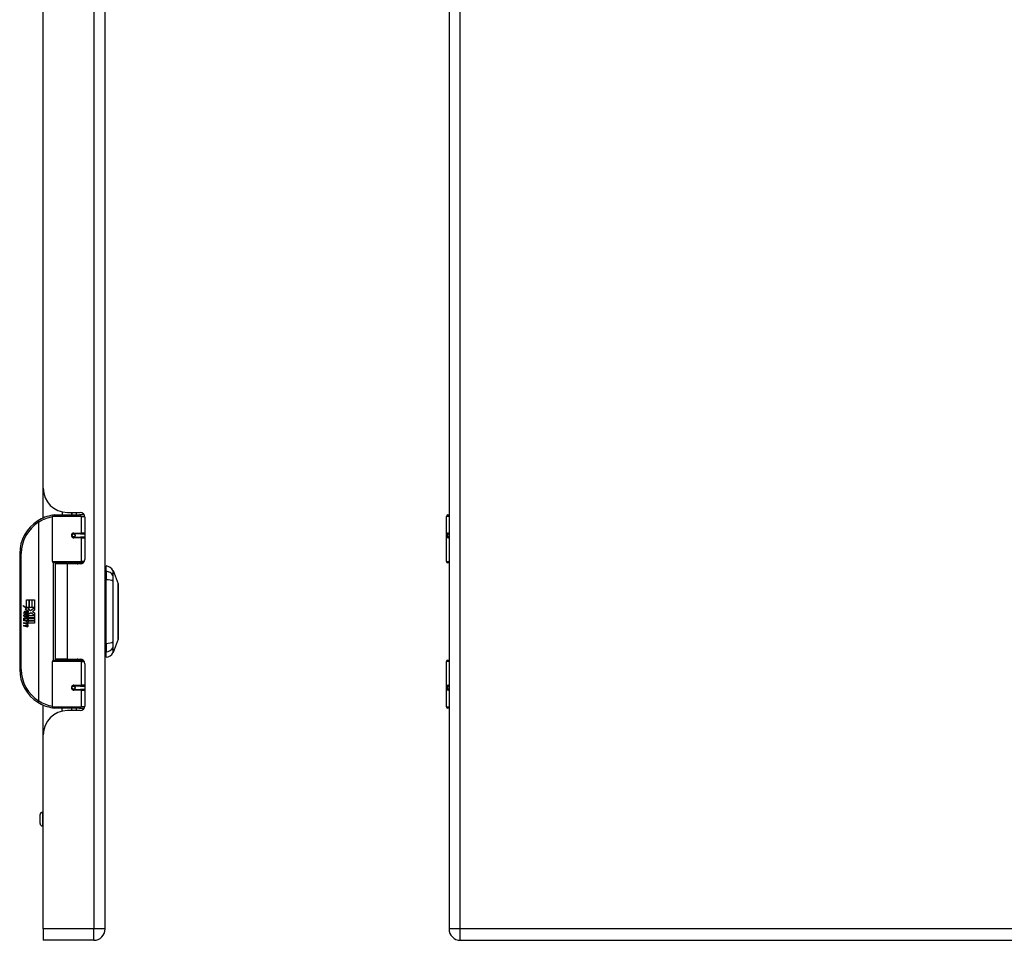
# Model space of a CAD drawing. Header units: inches. Extents: x 4.1 to 98, y 5.9 to 52.5.
# Tile 62 of 79: x 28.6 to 41.3, y 16.4 to 28.3. Entities that reach past the tile are written whole.
import ezdxf

# ---------------------------------------------------------------- set-up
doc = ezdxf.new("R2010")
doc.units = ezdxf.units.IN
doc.header["$MEASUREMENT"] = 0
doc.layers.add('Visible Edges(ANSI)', color=7, linetype='Continuous', lineweight=25)
doc.layers.add('Visible Tangent Edges(ANSI)', color=7, linetype='Continuous', lineweight=25)

msp = doc.modelspace()

# ---------------------------------------------------------------- linework, layer by layer
at = {"layer": 'Visible Edges(ANSI)'}
for p, q in [((29.705, 16.515), (29.705, 40.026)), ((34.154, 40.026), (34.154, 16.515)), ((28.905, 22.212), (28.905, 34.329)), ((28.905, 21.829), (28.905, 22.212)), ((29.15, 21.907), (29.15, 21.869)), ((29.026, 21.264), (29.026, 21.849)), ((29.045, 21.869), (29.375, 21.869)), ((29.217, 21.9), (29.383, 21.9)), ((29.276, 21.9), (29.276, 21.869)), ((29.277, 21.869), (29.277, 21.9)), ((29.433, 21.869), (29.375, 21.869)), ((29.433, 21.869), (29.435, 21.869)), ((29.442, 21.841), (29.442, 21.293)), ((34.12, 21.264), (34.12, 21.849)), ((34.139, 21.869), (34.154, 21.869)), ((29.292, 21.624), (29.293, 21.622)), ((29.298, 21.623), (29.293, 21.623)), ((29.385, 21.625), (29.298, 21.625)), ((29.298, 21.581), (29.385, 21.581)), ((29.3, 21.622), (29.3, 21.624)), ((29.301, 21.583), (29.301, 21.581)), ((29.385, 21.625), (29.442, 21.625)), ((29.442, 21.581), (29.385, 21.581)), ((34.154, 21.625), (34.151, 21.625)), ((34.151, 21.581), (34.154, 21.581)), ((28.601, 21.369), (28.601, 19.869)), ((29.379, 21.249), (29.041, 21.249)), ((29.213, 21.234), (29.06, 21.234)), ((29.06, 21.234), (29.06, 20.003)), ((29.118, 21.249), (29.118, 21.234)), ((29.383, 21.234), (29.213, 21.234)), ((29.308, 21.249), (29.308, 21.234)), ((29.379, 21.249), (29.422, 21.249)), ((29.721, 21.141), (29.721, 21.209)), ((29.808, 21.149), (29.875, 20.976)), ((34.154, 21.249), (34.136, 21.249)), ((29.721, 21.141), (29.721, 21.03)), ((29.721, 20.207), (29.721, 21.03)), ((28.688, 20.769), (28.721, 20.769)), ((28.688, 20.672), (28.688, 20.769)), ((28.721, 20.769), (28.721, 20.67)), ((28.725, 20.769), (28.757, 20.769)), ((28.725, 20.67), (28.725, 20.769)), ((28.757, 20.769), (28.757, 20.67)), ((28.761, 20.67), (28.761, 20.769)), ((28.761, 20.769), (28.793, 20.769)), ((28.793, 20.769), (28.793, 20.635)), ((28.641, 20.697), (28.688, 20.672)), ((28.687, 20.653), (28.641, 20.697)), ((28.673, 20.651), (28.687, 20.653)), ((28.717, 20.619), (28.673, 20.651)), ((28.692, 20.67), (28.721, 20.655)), ((28.721, 20.67), (28.692, 20.67)), ((28.721, 20.655), (28.711, 20.653)), ((28.711, 20.653), (28.739, 20.633)), ((28.757, 20.67), (28.725, 20.67)), ((28.739, 20.633), (28.793, 20.67)), ((28.793, 20.67), (28.761, 20.67)), ((28.793, 20.635), (28.767, 20.617)), ((28.655, 20.573), (28.683, 20.549)), ((28.655, 20.557), (28.655, 20.573)), ((28.675, 20.544), (28.655, 20.557)), ((28.655, 20.534), (28.675, 20.541)), ((28.655, 20.518), (28.655, 20.534)), ((28.683, 20.531), (28.655, 20.518)), ((28.655, 20.511), (28.71, 20.501)), ((28.655, 20.497), (28.655, 20.511)), ((28.667, 20.579), (28.658, 20.579)), ((28.675, 20.541), (28.675, 20.544)), ((28.679, 20.572), (28.679, 20.609)), ((28.683, 20.549), (28.71, 20.563)), ((28.71, 20.507), (28.683, 20.531)), ((28.688, 20.607), (28.688, 20.583)), ((28.71, 20.546), (28.691, 20.539)), ((28.691, 20.539), (28.691, 20.536)), ((28.691, 20.536), (28.71, 20.523)), ((28.695, 20.536), (28.713, 20.544)), ((28.793, 20.536), (28.695, 20.536)), ((28.702, 20.532), (28.793, 20.532)), ((28.713, 20.525), (28.702, 20.532)), ((28.705, 20.612), (28.717, 20.619)), ((28.71, 20.563), (28.71, 20.546)), ((28.71, 20.523), (28.71, 20.507)), ((28.743, 20.603), (28.713, 20.582)), ((28.713, 20.566), (28.792, 20.566)), ((28.713, 20.544), (28.713, 20.566)), ((28.713, 20.503), (28.713, 20.525)), ((28.792, 20.566), (28.743, 20.603)), ((28.767, 20.617), (28.793, 20.603)), ((28.793, 20.603), (28.793, 20.536)), ((28.793, 20.532), (28.793, 20.503)), ((28.678, 20.493), (28.655, 20.497)), ((28.655, 20.477), (28.69, 20.471)), ((28.655, 20.464), (28.655, 20.477)), ((28.678, 20.46), (28.655, 20.464)), ((28.655, 20.443), (28.69, 20.437)), ((28.655, 20.43), (28.655, 20.443)), ((28.689, 20.423), (28.655, 20.43)), ((28.7, 20.49), (28.7, 20.488)), ((28.71, 20.49), (28.7, 20.49)), ((28.706, 20.487), (28.713, 20.486)), ((28.71, 20.501), (28.71, 20.49)), ((28.793, 20.503), (28.713, 20.503)), ((28.713, 20.498), (28.793, 20.498)), ((28.713, 20.486), (28.713, 20.498)), ((28.793, 20.469), (28.714, 20.469)), ((28.793, 20.498), (28.793, 20.469)), ((29.875, 20.262), (29.808, 20.088)), ((29.721, 20.207), (29.721, 20.096)), ((29.213, 20.003), (29.06, 20.003)), ((29.118, 19.989), (29.118, 20.003)), ((29.213, 20.003), (29.383, 20.003)), ((29.308, 19.989), (29.308, 20.003)), ((29.721, 20.028), (29.721, 20.096)), ((29.026, 19.388), (29.026, 19.973)), ((29.041, 19.989), (29.379, 19.989)), ((29.422, 19.989), (29.379, 19.989)), ((29.442, 19.944), (29.442, 19.397)), ((34.12, 19.388), (34.12, 19.973)), ((34.136, 19.989), (34.154, 19.989)), ((29.292, 19.613), (29.293, 19.615)), ((29.293, 19.615), (29.298, 19.615)), ((29.385, 19.656), (29.298, 19.656)), ((29.3, 19.615), (29.3, 19.613)), ((29.301, 19.654), (29.301, 19.656)), ((29.385, 19.656), (29.442, 19.656)), ((34.154, 19.656), (34.151, 19.656)), ((29.298, 19.613), (29.385, 19.613)), ((29.442, 19.613), (29.385, 19.613)), ((34.151, 19.613), (34.154, 19.613)), ((28.905, 19.026), (28.905, 19.408)), ((29.375, 19.369), (29.045, 19.369)), ((29.15, 19.33), (29.15, 19.369)), ((29.276, 19.338), (29.276, 19.369)), ((29.277, 19.338), (29.277, 19.369)), ((29.375, 19.369), (29.433, 19.369)), ((29.435, 19.369), (29.433, 19.369)), ((34.154, 19.369), (34.139, 19.369)), ((29.383, 19.338), (29.217, 19.338)), ((28.905, 16.515), (28.905, 19.026)), ((28.865, 17.878), (28.865, 17.993)), ((28.905, 18.024), (28.896, 18.024)), ((28.905, 17.847), (28.896, 17.847)), ((28.905, 16.515), (28.905, 16.369)), ((29.559, 16.369), (28.905, 16.369)), ((34.3, 16.369), (53.926, 16.369))]:
    msp.add_line(p, q, dxfattribs=at)
at = {"layer": 'Visible Edges(ANSI)', "flags": 128}
for points in [[(29.033, 21.864), (29.032, 21.864), (29.032, 21.864), (29.032, 21.864), (29.032, 21.864), (29.031, 21.864), (29.031, 21.864), (29.031, 21.864), (29.031, 21.864), (29.03, 21.864), (29.03, 21.864), (29.03, 21.864), (29.03, 21.864), (29.029, 21.864), (29.029, 21.864), (29.029, 21.863), (29.029, 21.863), (29.028, 21.863), (29.028, 21.863), (29.028, 21.863), (29.028, 21.863), (29.027, 21.863), (29.027, 21.863), (29.027, 21.863), (29.027, 21.863)], [(29.298, 21.581), (29.295, 21.581), (29.292, 21.582), (29.29, 21.583), (29.287, 21.584), (29.285, 21.585), (29.283, 21.587), (29.281, 21.589), (29.279, 21.592), (29.278, 21.594), (29.277, 21.597), (29.276, 21.6), (29.276, 21.603), (29.276, 21.606), (29.277, 21.609), (29.278, 21.612), (29.279, 21.614), (29.281, 21.617), (29.283, 21.619), (29.285, 21.62), (29.287, 21.622), (29.29, 21.623), (29.292, 21.624), (29.295, 21.624), (29.298, 21.625)], [(29.345, 21.234), (29.348, 21.235), (29.351, 21.236), (29.354, 21.238), (29.357, 21.239), (29.36, 21.24), (29.363, 21.241), (29.366, 21.241), (29.369, 21.242), (29.372, 21.243), (29.375, 21.244), (29.378, 21.244), (29.381, 21.245), (29.385, 21.246), (29.388, 21.246), (29.391, 21.247), (29.394, 21.247), (29.397, 21.247), (29.4, 21.248), (29.403, 21.248), (29.406, 21.248), (29.409, 21.248), (29.413, 21.248), (29.416, 21.249), (29.419, 21.249)], [(29.876, 20.264), (29.876, 20.264), (29.876, 20.265), (29.876, 20.267), (29.876, 20.27), (29.876, 20.274), (29.876, 20.279), (29.876, 20.284), (29.876, 20.291), (29.876, 20.298), (29.876, 20.305), (29.876, 20.314), (29.876, 20.323), (29.876, 20.333), (29.876, 20.344), (29.876, 20.355), (29.876, 20.367), (29.876, 20.38), (29.876, 20.393), (29.876, 20.407), (29.876, 20.421), (29.876, 20.436), (29.876, 20.451), (29.876, 20.466), (29.876, 20.482), (29.876, 20.499), (29.876, 20.515), (29.876, 20.532), (29.876, 20.549), (29.876, 20.566), (29.876, 20.584), (29.876, 20.601), (29.876, 20.619), (29.876, 20.636), (29.876, 20.654), (29.876, 20.671), (29.876, 20.688), (29.876, 20.705), (29.876, 20.722), (29.876, 20.738), (29.876, 20.755), (29.876, 20.771), (29.876, 20.786), (29.876, 20.802), (29.876, 20.816), (29.876, 20.831), (29.876, 20.844), (29.876, 20.857), (29.876, 20.87), (29.876, 20.882), (29.876, 20.893), (29.876, 20.904), (29.876, 20.914), (29.876, 20.923), (29.876, 20.932), (29.876, 20.94), (29.876, 20.947), (29.876, 20.953), (29.876, 20.959), (29.876, 20.963), (29.876, 20.967), (29.876, 20.97), (29.876, 20.972), (29.876, 20.973), (29.876, 20.974)], [(29.419, 19.989), (29.416, 19.989), (29.413, 19.989), (29.409, 19.989), (29.406, 19.989), (29.403, 19.989), (29.4, 19.99), (29.397, 19.99), (29.394, 19.99), (29.391, 19.991), (29.388, 19.991), (29.385, 19.992), (29.381, 19.992), (29.378, 19.993), (29.375, 19.994), (29.372, 19.994), (29.369, 19.995), (29.366, 19.996), (29.363, 19.997), (29.36, 19.998), (29.357, 19.999), (29.354, 20), (29.351, 20.001), (29.348, 20.002), (29.345, 20.003)], [(29.298, 19.613), (29.295, 19.613), (29.292, 19.613), (29.29, 19.614), (29.287, 19.615), (29.285, 19.617), (29.283, 19.619), (29.281, 19.621), (29.279, 19.623), (29.278, 19.626), (29.277, 19.629), (29.276, 19.631), (29.276, 19.634), (29.276, 19.637), (29.277, 19.64), (29.278, 19.643), (29.279, 19.646), (29.281, 19.648), (29.283, 19.65), (29.285, 19.652), (29.287, 19.653), (29.29, 19.655), (29.292, 19.655), (29.295, 19.656), (29.298, 19.656)], [(29.027, 19.374), (29.027, 19.374), (29.027, 19.374), (29.027, 19.374), (29.028, 19.374), (29.028, 19.374), (29.028, 19.374), (29.028, 19.374), (29.029, 19.374), (29.029, 19.374), (29.029, 19.374), (29.029, 19.374), (29.03, 19.374), (29.03, 19.374), (29.03, 19.374), (29.03, 19.374), (29.031, 19.374), (29.031, 19.374), (29.031, 19.374), (29.031, 19.373), (29.032, 19.373), (29.032, 19.373), (29.032, 19.373), (29.032, 19.373), (29.033, 19.373)]]:
    msp.add_lwpolyline(points, dxfattribs=at)
at = {"layer": 'Visible Edges(ANSI)'}
for centre in [(29.298, 21.603), (29.298, 19.634)]:
    msp.add_circle(centre, 0.0197, dxfattribs=at)
for centre, radius, start, end in [((29.217, 22.212), 0.312, 180, 270), ((29.101, 21.369), 0.5, 122.2377, 180), ((29.101, 21.369), 0.5, 98.5081, 122.2377), ((29.045, 21.849), 0.0197, 90, 180), ((29.383, 21.841), 0.0591, 0, 90), ((34.139, 21.849), 0.0197, 90, 180), ((29.298, 21.603), 0.0217, 279.147, 90), ((29.383, 21.293), 0.0591, 270, 0), ((29.041, 21.264), 0.0157, 180, 270), ((29.729, 21.15), 0.0394, 101.537, 126.8699), ((29.704, 21.092), 0.118, 29.7291, 82.0587), ((29.798, 21.146), 0.00984, 21.2505, 29.7291), ((34.136, 21.264), 0.0157, 180, 270), ((29.871, 20.974), 0.00492, 0.2088, 21.2505), ((28.716, 20.597), 0.0607, 171.5605, 197.3343), ((28.675, 20.603), 0.0197, 86.5646, 171.5605), ((28.695, 20.591), 0.0307, 154.6784, 202.5609), ((28.676, 20.6), 0.0096, 73.5261, 154.6784), ((28.674, 20.583), 0.0398, 44.1684, 86.5646), ((28.69, 20.598), 0.0282, 246.1555, 293.8445), ((28.686, 20.591), 0.0168, 19.3797, 82.9975), ((28.692, 20.592), 0.00955, 241.4547, 321.1652), ((28.691, 20.593), 0.0109, 321.1652, 19.3797), ((28.695, 20.586), 0.0152, 293.8445, 355.0802), ((28.681, 20.59), 0.0299, 350.4085, 44.1684), ((28.681, 20.59), 0.033, 347.079, 43.1785), ((28.67, 20.448), 0.0465, 57.5992, 80), ((28.67, 20.414), 0.0465, 58.5584, 80.8257), ((28.695, 20.452), 0.0288, 259, 288.4748), ((28.692, 20.483), 0.0123, 260, 293.5571), ((28.692, 20.449), 0.0123, 259.9922, 293.5487), ((28.688, 20.476), 0.0126, 6.03, 57.5992), ((28.688, 20.443), 0.0126, 6.1027, 57.6083), ((28.694, 20.477), 0.006, 293.5571, 6.03), ((28.696, 20.485), 0.0288, 273.6169, 286.9928), ((28.687, 20.434), 0.0246, 359.6788, 63.9508), ((28.694, 20.443), 0.006, 293.5487, 6.1027), ((28.687, 20.467), 0.024, 359.4776, 57.4114), ((28.701, 20.467), 0.0101, 286.9928, 359.4776), ((28.701, 20.434), 0.0105, 288.4748, 359.6788), ((28.69, 20.469), 0.024, 358.7952, 46.5849), ((29.871, 20.264), 0.00492, 338.7495, 359.7912), ((29.383, 19.944), 0.0591, 0, 90), ((29.729, 20.087), 0.0394, 233.1301, 258.463), ((29.704, 20.145), 0.118, 277.9413, 330.2709), ((29.798, 20.091), 0.00984, 330.2709, 338.7495), ((29.101, 19.869), 0.5, 180, 237.7623), ((29.041, 19.973), 0.0157, 90, 180), ((34.136, 19.973), 0.0157, 90, 180), ((29.298, 19.634), 0.0217, 270, 80.853), ((29.101, 19.869), 0.5, 237.7623, 261.4919), ((29.045, 19.388), 0.0197, 180, 270), ((29.383, 19.397), 0.0591, 270, 0), ((34.139, 19.388), 0.0197, 180, 270), ((29.217, 19.026), 0.312, 90, 180), ((28.896, 17.993), 0.0315, 90, 180), ((28.896, 17.878), 0.0315, 180, 270), ((29.559, 16.515), 0.146, 270, 0), ((34.3, 16.515), 0.146, 180, 270)]:
    msp.add_arc(centre, radius, start, end, dxfattribs=at)
at = {"layer": 'Visible Tangent Edges(ANSI)'}
for p, q in [((29.559, 40.026), (29.559, 16.515)), ((34.3, 16.515), (34.3, 40.026)), ((28.834, 21.792), (28.844, 21.775)), ((29.394, 21.849), (29.026, 21.849)), ((29.331, 21.9), (29.331, 21.869)), ((29.394, 21.849), (29.441, 21.849)), ((29.394, 21.849), (29.394, 21.634)), ((34.154, 21.849), (34.12, 21.849)), ((28.844, 21.775), (28.844, 19.462)), ((28.844, 21.775), (28.848, 21.775)), ((28.848, 19.462), (28.848, 21.775)), ((29.302, 21.634), (29.394, 21.634)), ((29.394, 21.571), (29.302, 21.571)), ((29.442, 21.634), (29.394, 21.634)), ((29.394, 21.571), (29.394, 21.264)), ((29.394, 21.571), (29.442, 21.571)), ((34.142, 21.634), (34.154, 21.634)), ((34.154, 21.571), (34.142, 21.571)), ((28.601, 21.369), (28.62, 21.369)), ((28.62, 19.869), (28.62, 21.369)), ((29.026, 21.264), (29.394, 21.264)), ((29.033, 21.251), (29.033, 19.987)), ((29.213, 21.234), (29.213, 20.003)), ((29.434, 21.264), (29.394, 21.264)), ((34.12, 21.264), (34.154, 21.264)), ((29.808, 21.084), (29.808, 21.084)), ((29.808, 21.011), (29.808, 21.011)), ((29.808, 20.226), (29.808, 20.227)), ((29.808, 20.153), (29.808, 20.153)), ((28.62, 19.869), (28.601, 19.869)), ((29.394, 19.973), (29.026, 19.973)), ((29.394, 19.973), (29.434, 19.973)), ((29.394, 19.973), (29.394, 19.666)), ((34.154, 19.973), (34.12, 19.973)), ((29.302, 19.666), (29.394, 19.666)), ((29.442, 19.666), (29.394, 19.666)), ((34.142, 19.666), (34.154, 19.666)), ((29.394, 19.603), (29.302, 19.603)), ((29.394, 19.603), (29.394, 19.388)), ((29.394, 19.603), (29.442, 19.603)), ((34.154, 19.603), (34.142, 19.603)), ((28.844, 19.462), (28.834, 19.446)), ((28.848, 19.462), (28.844, 19.462)), ((29.026, 19.388), (29.394, 19.388)), ((29.331, 19.369), (29.331, 19.338)), ((29.441, 19.388), (29.394, 19.388)), ((34.12, 19.388), (34.154, 19.388)), ((28.896, 18.024), (28.896, 17.847)), ((29.559, 16.515), (28.905, 16.515)), ((29.705, 16.515), (29.559, 16.515)), ((29.559, 16.369), (29.559, 16.515)), ((34.3, 16.515), (34.154, 16.515)), ((34.3, 16.369), (34.3, 16.515)), ((53.926, 16.515), (34.3, 16.515))]:
    msp.add_line(p, q, dxfattribs=at)
at = {"layer": 'Visible Tangent Edges(ANSI)', "flags": 128}
for points in [[(29.302, 21.634), (29.298, 21.634), (29.294, 21.633), (29.29, 21.632), (29.287, 21.631), (29.283, 21.628), (29.28, 21.626), (29.277, 21.623), (29.274, 21.619), (29.272, 21.615), (29.27, 21.611), (29.269, 21.607), (29.269, 21.603), (29.269, 21.599), (29.27, 21.594), (29.272, 21.59), (29.274, 21.587), (29.277, 21.583), (29.28, 21.58), (29.283, 21.577), (29.287, 21.575), (29.29, 21.574), (29.294, 21.572), (29.298, 21.572), (29.302, 21.571)], [(34.142, 21.634), (34.14, 21.634), (34.138, 21.633), (34.136, 21.632), (34.135, 21.631), (34.133, 21.628), (34.132, 21.626), (34.131, 21.623), (34.13, 21.619), (34.129, 21.615), (34.129, 21.611), (34.128, 21.607), (34.128, 21.603), (34.128, 21.599), (34.129, 21.594), (34.129, 21.59), (34.13, 21.587), (34.131, 21.583), (34.132, 21.58), (34.133, 21.577), (34.135, 21.575), (34.137, 21.574), (34.138, 21.572), (34.14, 21.572), (34.142, 21.571)], [(34.151, 21.581), (34.149, 21.581), (34.147, 21.582), (34.145, 21.583), (34.144, 21.584), (34.142, 21.585), (34.141, 21.587), (34.14, 21.589), (34.139, 21.592), (34.139, 21.594), (34.138, 21.597), (34.138, 21.6), (34.138, 21.603), (34.138, 21.606), (34.138, 21.609), (34.139, 21.612), (34.139, 21.614), (34.14, 21.617), (34.141, 21.619), (34.142, 21.62), (34.144, 21.622), (34.145, 21.623), (34.147, 21.624), (34.149, 21.624), (34.151, 21.625)], [(29.419, 21.249), (29.414, 21.249), (29.409, 21.248), (29.405, 21.248), (29.4, 21.248), (29.395, 21.248), (29.391, 21.248), (29.386, 21.247), (29.381, 21.247), (29.377, 21.247), (29.372, 21.246), (29.367, 21.246), (29.363, 21.245), (29.358, 21.245), (29.354, 21.244), (29.349, 21.243), (29.344, 21.243), (29.34, 21.242), (29.335, 21.241), (29.331, 21.24), (29.326, 21.239), (29.322, 21.238), (29.317, 21.237), (29.313, 21.236), (29.308, 21.235)], [(29.807, 21.151), (29.807, 21.151), (29.807, 21.15), (29.807, 21.15), (29.807, 21.149), (29.807, 21.148), (29.807, 21.147), (29.807, 21.145), (29.807, 21.144), (29.807, 21.142), (29.807, 21.14), (29.807, 21.137), (29.807, 21.135), (29.807, 21.132), (29.807, 21.129), (29.807, 21.125), (29.807, 21.122), (29.807, 21.118), (29.807, 21.114), (29.807, 21.11), (29.807, 21.106), (29.807, 21.101), (29.807, 21.096), (29.807, 21.091), (29.807, 21.086)], [(29.808, 21.084), (29.808, 21.09), (29.808, 21.095), (29.808, 21.099), (29.808, 21.104), (29.808, 21.108), (29.808, 21.113), (29.808, 21.117), (29.808, 21.12), (29.808, 21.124), (29.808, 21.127), (29.808, 21.13), (29.808, 21.133), (29.808, 21.136), (29.808, 21.138), (29.808, 21.14), (29.808, 21.142), (29.808, 21.144), (29.808, 21.145), (29.808, 21.147), (29.808, 21.148), (29.808, 21.148), (29.808, 21.149), (29.808, 21.149), (29.808, 21.149)], [(29.807, 21.086), (29.807, 21.085), (29.807, 21.083), (29.807, 21.081), (29.807, 21.079), (29.807, 21.077), (29.807, 21.075), (29.807, 21.072), (29.807, 21.07), (29.807, 21.067), (29.807, 21.064), (29.807, 21.061), (29.807, 21.058), (29.807, 21.054), (29.807, 21.051), (29.807, 21.048), (29.807, 21.044), (29.807, 21.04), (29.807, 21.036), (29.807, 21.032), (29.807, 21.028), (29.807, 21.024), (29.807, 21.02), (29.807, 21.016), (29.807, 21.012)], [(29.808, 21.011), (29.808, 21.015), (29.808, 21.019), (29.808, 21.023), (29.808, 21.027), (29.808, 21.031), (29.808, 21.035), (29.808, 21.039), (29.808, 21.043), (29.808, 21.046), (29.808, 21.049), (29.808, 21.053), (29.808, 21.056), (29.808, 21.059), (29.808, 21.062), (29.808, 21.065), (29.808, 21.068), (29.808, 21.07), (29.808, 21.073), (29.808, 21.075), (29.808, 21.077), (29.808, 21.079), (29.808, 21.081), (29.808, 21.083), (29.808, 21.084)], [(29.807, 21.012), (29.807, 20.98), (29.807, 20.948), (29.807, 20.916), (29.807, 20.883), (29.807, 20.85), (29.807, 20.817), (29.807, 20.784), (29.807, 20.751), (29.807, 20.718), (29.807, 20.685), (29.807, 20.651), (29.807, 20.618), (29.807, 20.585), (29.807, 20.551), (29.807, 20.518), (29.807, 20.485), (29.807, 20.452), (29.807, 20.419), (29.807, 20.386), (29.807, 20.354), (29.807, 20.321), (29.807, 20.289), (29.807, 20.257), (29.807, 20.226)], [(29.808, 20.227), (29.808, 20.258), (29.808, 20.29), (29.808, 20.322), (29.808, 20.354), (29.808, 20.387), (29.808, 20.42), (29.808, 20.452), (29.808, 20.485), (29.808, 20.518), (29.808, 20.552), (29.808, 20.585), (29.808, 20.618), (29.808, 20.651), (29.808, 20.684), (29.808, 20.718), (29.808, 20.751), (29.808, 20.784), (29.808, 20.817), (29.808, 20.85), (29.808, 20.883), (29.808, 20.915), (29.808, 20.947), (29.808, 20.979), (29.808, 21.011)], [(29.875, 20.976), (29.875, 20.975), (29.875, 20.975), (29.875, 20.974), (29.875, 20.973), (29.875, 20.972), (29.875, 20.97), (29.875, 20.968), (29.875, 20.966), (29.875, 20.963), (29.875, 20.961), (29.875, 20.958), (29.875, 20.954), (29.875, 20.951), (29.875, 20.947), (29.875, 20.942), (29.875, 20.938), (29.876, 20.933), (29.876, 20.928), (29.876, 20.923), (29.876, 20.918), (29.876, 20.912), (29.876, 20.906), (29.876, 20.9), (29.876, 20.893)], [(29.876, 20.893), (29.876, 20.891), (29.876, 20.89), (29.876, 20.888), (29.876, 20.886), (29.876, 20.884), (29.876, 20.882), (29.876, 20.88), (29.876, 20.879), (29.876, 20.877), (29.876, 20.875), (29.876, 20.873), (29.876, 20.871), (29.876, 20.869), (29.876, 20.867), (29.876, 20.865), (29.876, 20.863), (29.876, 20.861), (29.876, 20.859), (29.876, 20.857), (29.876, 20.855), (29.876, 20.853), (29.876, 20.85), (29.876, 20.848), (29.876, 20.846)], [(29.876, 20.846), (29.876, 20.83), (29.876, 20.813), (29.876, 20.796), (29.875, 20.777), (29.875, 20.759), (29.875, 20.74), (29.875, 20.72), (29.875, 20.7), (29.875, 20.68), (29.875, 20.66), (29.875, 20.639), (29.875, 20.619), (29.875, 20.598), (29.875, 20.577), (29.875, 20.557), (29.875, 20.537), (29.875, 20.517), (29.875, 20.497), (29.875, 20.478), (29.875, 20.46), (29.876, 20.441), (29.876, 20.424), (29.876, 20.407), (29.876, 20.391)], [(29.876, 20.391), (29.876, 20.389), (29.876, 20.387), (29.876, 20.385), (29.876, 20.383), (29.876, 20.381), (29.876, 20.379), (29.876, 20.376), (29.876, 20.374), (29.876, 20.372), (29.876, 20.37), (29.876, 20.368), (29.876, 20.366), (29.876, 20.365), (29.876, 20.363), (29.876, 20.361), (29.876, 20.359), (29.876, 20.357), (29.876, 20.355), (29.876, 20.353), (29.876, 20.351), (29.876, 20.349), (29.876, 20.348), (29.876, 20.346), (29.876, 20.344)], [(29.876, 20.344), (29.876, 20.338), (29.876, 20.331), (29.876, 20.325), (29.876, 20.32), (29.876, 20.314), (29.876, 20.309), (29.876, 20.304), (29.875, 20.299), (29.875, 20.295), (29.875, 20.291), (29.875, 20.287), (29.875, 20.283), (29.875, 20.28), (29.875, 20.277), (29.875, 20.274), (29.875, 20.271), (29.875, 20.269), (29.875, 20.267), (29.875, 20.266), (29.875, 20.264), (29.875, 20.263), (29.875, 20.262), (29.875, 20.262), (29.875, 20.262)], [(29.807, 20.226), (29.807, 20.221), (29.807, 20.217), (29.807, 20.213), (29.807, 20.209), (29.807, 20.205), (29.807, 20.201), (29.807, 20.197), (29.807, 20.193), (29.807, 20.19), (29.807, 20.186), (29.807, 20.183), (29.807, 20.18), (29.807, 20.176), (29.807, 20.173), (29.807, 20.17), (29.807, 20.168), (29.807, 20.165), (29.807, 20.163), (29.807, 20.16), (29.807, 20.158), (29.807, 20.156), (29.807, 20.154), (29.807, 20.153), (29.807, 20.151)], [(29.807, 20.151), (29.807, 20.146), (29.807, 20.141), (29.807, 20.136), (29.807, 20.131), (29.807, 20.127), (29.807, 20.123), (29.807, 20.119), (29.807, 20.115), (29.807, 20.112), (29.807, 20.109), (29.807, 20.106), (29.807, 20.103), (29.807, 20.1), (29.807, 20.098), (29.807, 20.096), (29.807, 20.094), (29.807, 20.092), (29.807, 20.091), (29.807, 20.089), (29.807, 20.088), (29.807, 20.088), (29.807, 20.087), (29.807, 20.087), (29.807, 20.087)], [(29.808, 20.153), (29.808, 20.155), (29.808, 20.156), (29.808, 20.158), (29.808, 20.16), (29.808, 20.162), (29.808, 20.165), (29.808, 20.167), (29.808, 20.17), (29.808, 20.172), (29.808, 20.175), (29.808, 20.178), (29.808, 20.181), (29.808, 20.184), (29.808, 20.188), (29.808, 20.191), (29.808, 20.195), (29.808, 20.198), (29.808, 20.202), (29.808, 20.206), (29.808, 20.21), (29.808, 20.214), (29.808, 20.218), (29.808, 20.222), (29.808, 20.226)], [(29.808, 20.088), (29.808, 20.088), (29.808, 20.088), (29.808, 20.089), (29.808, 20.09), (29.808, 20.091), (29.808, 20.092), (29.808, 20.093), (29.808, 20.095), (29.808, 20.097), (29.808, 20.099), (29.808, 20.102), (29.808, 20.104), (29.808, 20.107), (29.808, 20.11), (29.808, 20.113), (29.808, 20.117), (29.808, 20.121), (29.808, 20.125), (29.808, 20.129), (29.808, 20.133), (29.808, 20.138), (29.808, 20.143), (29.808, 20.148), (29.808, 20.153)], [(29.308, 20.002), (29.313, 20.001), (29.317, 20), (29.322, 19.999), (29.326, 19.998), (29.331, 19.997), (29.335, 19.996), (29.34, 19.996), (29.344, 19.995), (29.349, 19.994), (29.354, 19.993), (29.358, 19.993), (29.363, 19.992), (29.367, 19.992), (29.372, 19.991), (29.377, 19.991), (29.381, 19.99), (29.386, 19.99), (29.391, 19.99), (29.395, 19.989), (29.4, 19.989), (29.405, 19.989), (29.409, 19.989), (29.414, 19.989), (29.419, 19.989)], [(29.302, 19.666), (29.298, 19.666), (29.294, 19.665), (29.29, 19.664), (29.287, 19.662), (29.283, 19.66), (29.28, 19.657), (29.277, 19.654), (29.274, 19.651), (29.272, 19.647), (29.27, 19.643), (29.269, 19.639), (29.269, 19.634), (29.269, 19.63), (29.27, 19.626), (29.272, 19.622), (29.274, 19.618), (29.277, 19.615), (29.28, 19.612), (29.283, 19.609), (29.287, 19.607), (29.29, 19.605), (29.294, 19.604), (29.298, 19.603), (29.302, 19.603)], [(34.142, 19.666), (34.14, 19.666), (34.138, 19.665), (34.137, 19.664), (34.135, 19.662), (34.133, 19.66), (34.132, 19.657), (34.131, 19.654), (34.13, 19.651), (34.129, 19.647), (34.129, 19.643), (34.128, 19.639), (34.128, 19.634), (34.128, 19.63), (34.129, 19.626), (34.129, 19.622), (34.13, 19.618), (34.131, 19.615), (34.132, 19.612), (34.133, 19.609), (34.135, 19.607), (34.136, 19.605), (34.138, 19.604), (34.14, 19.603), (34.142, 19.603)], [(34.151, 19.613), (34.149, 19.613), (34.147, 19.613), (34.145, 19.614), (34.144, 19.615), (34.142, 19.617), (34.141, 19.619), (34.14, 19.621), (34.139, 19.623), (34.139, 19.626), (34.138, 19.629), (34.138, 19.631), (34.138, 19.634), (34.138, 19.637), (34.138, 19.64), (34.139, 19.643), (34.139, 19.646), (34.14, 19.648), (34.141, 19.65), (34.142, 19.652), (34.144, 19.653), (34.145, 19.655), (34.147, 19.655), (34.149, 19.656), (34.151, 19.656)]]:
    msp.add_lwpolyline(points, dxfattribs=at)
at = {"layer": 'Visible Tangent Edges(ANSI)'}
for centre, start, end in [((29.104, 21.369), 99.4349, 122.2377), ((29.101, 21.369), 122.2377, 180), ((29.101, 19.869), 180, 237.7623), ((29.104, 19.869), 237.7623, 260.5651)]:
    msp.add_arc(centre, 0.48, start, end, dxfattribs=at)
for centre, major_axis, ratio, start_param, end_param in [((28.844, 21.775), (-0.0105, 0.0167), 0.161367, 4.610972, 6.283185), ((29.029, 21.844), (-0.0029, 0.0195), 0.187781, 5.698095, 6.283185), ((29.375, 21.849), (0, 0.0197), 0.965926, 4.712389, 6.283185), ((29.433, 21.849), (0, 0.0197), 0.965926, 6.20384, 6.283185), ((29.298, 21.634), (0, -0.00984), 0.476565, 0, 1.570796), ((29.298, 21.571), (0, 0.00984), 0.476565, 4.712389, 6.283185), ((29.385, 21.634), (0, -0.00984), 0.965926, 0, 1.570796), ((29.385, 21.571), (0, 0.00984), 0.965926, 4.712389, 6.283185), ((34.151, 21.634), (0, -0.00984), 0.879139, 4.712389, 6.283185), ((34.151, 21.571), (0, 0.00984), 0.879139, 0, 1.570796), ((29.379, 21.264), (0, -0.0157), 0.965926, 0, 1.570796), ((29.704, 21.03), (0.118, 0), 0.946806, 0.522838, 1.432195), ((29.704, 20.993), (-0.118, 0), 0.321806, 3.66443, 4.573787), ((29.798, 21.082), (0.00984, -0.00009), 0.948405, 0.290838, 0.531485), ((29.798, 21.01), (0.00984, 0.00003), 0.317047, 0.281217, 0.521863), ((29.704, 20.245), (0.118, 0), 0.321806, 4.850991, 5.760348), ((29.704, 20.207), (0.118, 0), 0.946806, 4.850991, 5.760348), ((29.798, 20.227), (0.00984, -0.00003), 0.317047, 5.761322, 6.001968), ((29.798, 20.156), (0.00984, 0.00009), 0.948405, 5.751701, 5.992347), ((29.379, 19.973), (0, 0.0157), 0.965926, 4.712389, 6.283185), ((29.298, 19.666), (0, -0.00984), 0.476565, 0, 1.570796), ((29.385, 19.666), (0, -0.00984), 0.965926, 0, 1.570796), ((34.151, 19.666), (0, -0.00984), 0.879139, 4.712389, 6.283185), ((29.298, 19.603), (0, 0.00984), 0.476565, 4.712389, 6.283185), ((29.385, 19.603), (0, 0.00984), 0.965926, 4.712389, 6.283185), ((34.151, 19.603), (0, 0.00984), 0.879139, 0, 1.570796), ((28.844, 19.462), (-0.0105, -0.0167), 0.161367, 0, 1.672214), ((29.029, 19.394), (-0.0029, -0.0195), 0.187781, 0, 0.58509), ((29.375, 19.388), (0, -0.0197), 0.965926, 0, 1.570796), ((29.433, 19.388), (0, -0.0197), 0.965926, 0, 0.079346)]:
    msp.add_ellipse(centre, major_axis=major_axis, ratio=ratio, start_param=start_param, end_param=end_param, dxfattribs=at)

doc.saveas('drawing.dxf')
